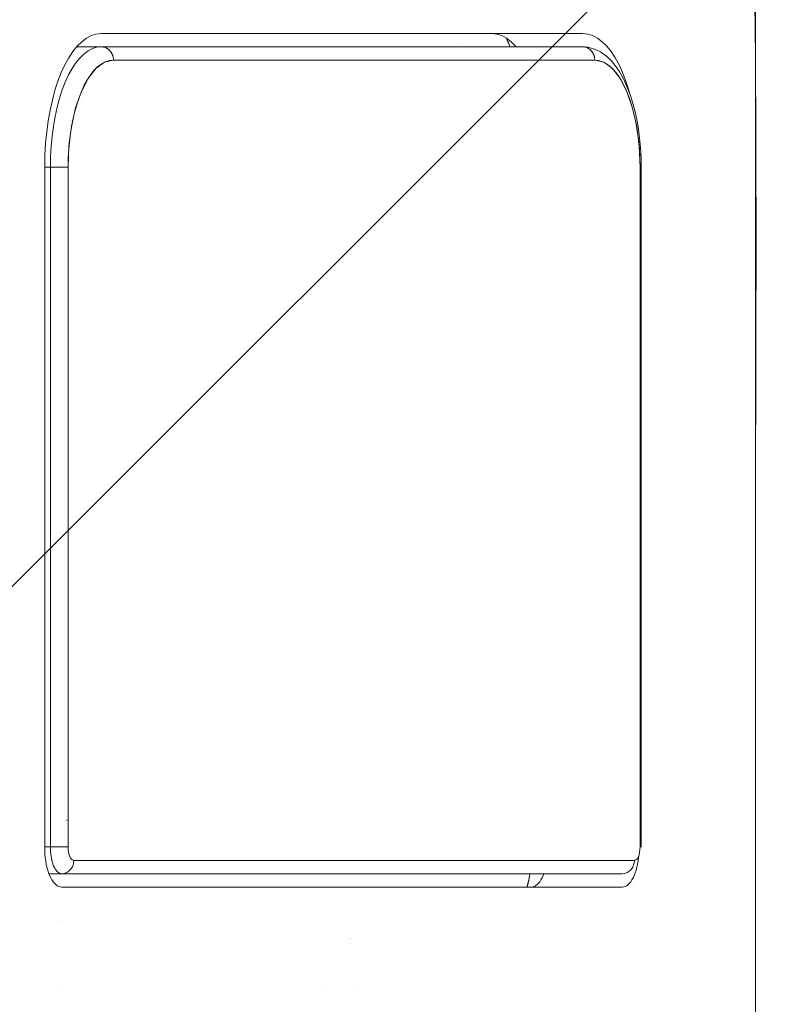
# Model space of a CAD drawing. Header units: inches. Extents: x -434 to -285, y -58 to 33.
# Tile 24 of 103: x -401.527 to -401.078, y -34.232 to -33.653. Entities that reach past the tile are written whole.
import ezdxf

# ---------------------------------------------------------------- set-up
doc = ezdxf.new("R2010")
doc.units = ezdxf.units.IN
doc.header["$LTSCALE"] = 32
doc.header["$MEASUREMENT"] = 0
doc.linetypes.add('Dash Style-1', pattern=[0.083328, 0.041656, -0.041672])
for name, color, linetype, lineweight in [('DashLineFill', 7, 'Dash Style-1', 13), ('Drawing', 7, 'Continuous', 18), ('SolidLine', 7, 'Continuous', 15)]:
    doc.layers.add(name, color=color, linetype=linetype, lineweight=lineweight)

# ---------------------------------------------------------------- blocks, each defined once
blk = doc.blocks.new('TiMotion_Handset (2D)')
at = {"layer": 'DashLineFill', "linetype": 'Continuous', "lineweight": 13}
h = blk.add_hatch(dxfattribs=at)
h.set_pattern_fill('Steel', color=253, style=0, pattern_type=2)
h.set_pattern_definition([(45, (0, 0), (-1.61301565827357, 1.935715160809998), []), (45, (-1.0608, 1.0608), (-0.4723460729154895, 0.4167612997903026), [])])
h.paths.add_polyline_path([(-0.5650679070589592, 2.440944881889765), (-0.5636889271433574, 2.443168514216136), (-0.5621892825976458, 2.445271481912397), (-0.5605689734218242, 2.447253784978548), (-0.5588279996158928, 2.449115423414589), (-0.5569663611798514, 2.45085639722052), (-0.5549840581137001, 2.452476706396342), (-0.5528810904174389, 2.453976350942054), (-0.5506574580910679, 2.455355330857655), (-0.5483514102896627, 2.456591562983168), (-0.5460011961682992, 2.457662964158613), (-0.543606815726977, 2.458569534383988), (-0.5411682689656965, 2.459311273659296), (-0.5386855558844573, 2.459888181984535), (-0.5361586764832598, 2.460300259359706), (-0.5335876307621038, 2.460547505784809), (-0.5309724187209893, 2.460629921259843), (0.4425815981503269, 2.460629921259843), (0.4451968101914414, 2.460547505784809), (0.4477678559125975, 2.460300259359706), (0.450294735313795, 2.459888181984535), (0.4527774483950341, 2.459311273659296), (0.4552159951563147, 2.458569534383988), (0.4576103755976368, 2.457662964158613), (0.4599605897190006, 2.456591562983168), (0.4622666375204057, 2.455355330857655), (0.4644902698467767, 2.453976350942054), (0.4665932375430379, 2.452476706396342), (0.4685755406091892, 2.45085639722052), (0.4704371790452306, 2.449115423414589), (0.472178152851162, 2.447253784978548), (0.4737984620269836, 2.445271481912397), (0.4752981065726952, 2.443168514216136), (0.4766770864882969, 2.440944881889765), (0.4779133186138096, 2.43863883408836), (0.478984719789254, 2.436288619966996), (0.47989129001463, 2.433894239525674), (0.4806330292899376, 2.431455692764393), (0.4812099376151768, 2.428972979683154), (0.4816220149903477, 2.426446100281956), (0.4818692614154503, 2.423875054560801), (0.4819516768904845, 2.421259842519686), (0.4819516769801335, 1.765582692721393), (0.4825163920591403, 1.763951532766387), (0.4830058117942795, 1.762300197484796), (0.4834199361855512, 1.760628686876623), (0.4837587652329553, 1.758937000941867), (0.4840222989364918, 1.757225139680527), (0.4842105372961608, 1.755493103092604), (0.4843234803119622, 1.753740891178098), (0.484361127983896, 1.751968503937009), (0.484361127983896, -1.751965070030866), (0.4842787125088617, -1.75458028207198), (0.4840314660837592, -1.757151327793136), (0.4836193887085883, -1.759678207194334), (0.483042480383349, -1.762160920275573), (0.4823007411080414, -1.764599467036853), (0.4813941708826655, -1.766993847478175), (0.4803227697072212, -1.769344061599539), (0.4790865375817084, -1.771650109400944), (0.4777075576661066, -1.773873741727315), (0.4762079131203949, -1.775976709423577), (0.4745876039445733, -1.777959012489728), (0.4728466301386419, -1.779820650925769), (0.4709849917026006, -1.781561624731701), (0.4690026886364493, -1.783181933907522), (0.4668997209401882, -1.784681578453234), (0.4646760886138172, -1.786060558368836), (0.4623700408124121, -1.787296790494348), (0.4600198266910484, -1.788368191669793), (0.4576254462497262, -1.789274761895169), (0.4551868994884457, -1.790016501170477), (0.4527041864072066, -1.790593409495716), (0.4501773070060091, -1.791005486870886), (0.447606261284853, -1.791252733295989), (0.4449910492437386, -1.791335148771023), (-1.79051826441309, -1.791335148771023), (-1.793133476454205, -1.791252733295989), (-1.795704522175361, -1.791005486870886), (-1.798231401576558, -1.790593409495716), (-1.800714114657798, -1.790016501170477), (-1.803152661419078, -1.789274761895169), (-1.8055470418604, -1.788368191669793), (-1.807897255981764, -1.787296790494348), (-1.810203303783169, -1.786060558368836), (-1.81242693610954, -1.784681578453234), (-1.814529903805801, -1.783181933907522), (-1.816512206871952, -1.781561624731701), (-1.818373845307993, -1.779820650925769), (-1.820114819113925, -1.777959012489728), (-1.821735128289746, -1.775976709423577), (-1.823234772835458, -1.773873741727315), (-1.82461375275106, -1.771650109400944), (-1.825849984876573, -1.769344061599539), (-1.826921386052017, -1.766993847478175), (-1.827827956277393, -1.764599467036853), (-1.828569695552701, -1.762160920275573), (-1.82914660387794, -1.759678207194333), (-1.829558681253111, -1.757151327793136), (-1.829805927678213, -1.75458028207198), (-1.829888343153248, -1.751965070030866), (-1.829888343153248, 1.751968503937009), (-1.829805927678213, 1.754583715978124), (-1.829558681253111, 1.75715476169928), (-1.82914660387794, 1.759681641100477), (-1.828569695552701, 1.762164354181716), (-1.827827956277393, 1.764602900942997), (-1.826921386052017, 1.766997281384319), (-1.825849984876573, 1.769347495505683), (-1.82461375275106, 1.771653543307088), (-1.823234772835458, 1.773877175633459), (-1.821735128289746, 1.77598014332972), (-1.820114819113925, 1.777962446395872), (-1.818373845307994, 1.779824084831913), (-1.816512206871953, 1.781565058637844), (-1.814529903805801, 1.783185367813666), (-1.81242693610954, 1.784685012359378), (-1.810203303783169, 1.786063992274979), (-1.807897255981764, 1.787300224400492), (-1.8055470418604, 1.788371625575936), (-1.803152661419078, 1.789278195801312), (-1.800714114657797, 1.79001993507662), (-1.798231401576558, 1.790596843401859), (-1.795704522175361, 1.79100892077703), (-1.793133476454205, 1.791256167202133), (-1.79051826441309, 1.791338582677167), (-0.5703424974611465, 1.791338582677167), (-0.5703424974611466, 2.421259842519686), (-0.5702600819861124, 2.423875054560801), (-0.5700128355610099, 2.426446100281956), (-0.569600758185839, 2.428972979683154), (-0.5690238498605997, 2.431455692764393), (-0.5682821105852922, 2.433894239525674), (-0.5673755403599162, 2.436288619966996), (-0.5663041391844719, 2.43863883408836)])
at = {"layer": 'DashLineFill'}
blk.add_open_spline([(-0.5650679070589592, 2.440944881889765), (-0.559793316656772, 2.450080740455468), (-0.5415215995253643, 2.460629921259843), (-0.04419541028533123, 2.460629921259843), (0.4531307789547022, 2.460629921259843), (0.4714024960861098, 2.450080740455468), (0.4819516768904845, 2.431809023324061), (0.4819516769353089, 2.09342126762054), (0.4819516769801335, 1.765582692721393), (0.484361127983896, 1.759098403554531), (0.484361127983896, 1.716953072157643e-06), (0.484361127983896, -1.76251425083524), (0.473811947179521, -1.780785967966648), (0.4555402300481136, -1.791335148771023), (-0.672763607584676, -1.791335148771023), (-1.801067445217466, -1.791335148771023), (-1.819339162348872, -1.780785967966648), (-1.829888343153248, -1.76251425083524), (-1.829888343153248, 1.716953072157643e-06), (-1.829888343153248, 1.762517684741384), (-1.819339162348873, 1.780789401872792), (-1.801067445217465, 1.791338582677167), (-1.180430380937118, 1.791338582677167), (-0.5703424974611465, 1.791338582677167), (-0.5703424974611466, 2.106299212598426), (-0.5703424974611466, 2.431809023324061), (-0.5650679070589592, 2.440944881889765)], degree=2, knots=[0, 0, 0, 0.001659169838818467, 0.003318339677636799, 0.07987838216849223, 0.08153755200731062, 0.08319672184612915, 0.08485589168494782, 0.1364181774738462, 0.1364181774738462, 0.1375061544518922, 0.4048450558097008, 0.4064547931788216, 0.4080645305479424, 0.4096742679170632, 0.5802364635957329, 0.5818462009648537, 0.5834559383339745, 0.5850656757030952, 0.8524045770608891, 0.8540143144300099, 0.8556240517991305, 0.8572337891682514, 0.9503292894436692, 0.9503292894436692, 0.9983902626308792, 1, 1, 1], dxfattribs=at)
at = {"layer": 'Drawing', "color": 7, "linetype": 'Continuous'}
for p, q in [((0.484361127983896, -1.718944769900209), (0.484361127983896, 1.633858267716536)), ((0.08831333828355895, 1.609306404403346), (0.09105017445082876, 1.611382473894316)), ((0.09105017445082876, 1.611382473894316), (0.09385250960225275, 1.612892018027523)), ((0.09385250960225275, 1.612892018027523), (0.09669944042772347, 1.613823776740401)), ((0.09669944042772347, 1.613823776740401), (0.09983108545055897, 1.614173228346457)), ((0.3826858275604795, 1.614173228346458), (0.09983108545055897, 1.614173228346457)), ((0.3291637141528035, 1.614173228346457), (0.3294250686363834, 1.614170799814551)), ((0.3294250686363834, 1.614170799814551), (0.332295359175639, 1.613823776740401)), ((0.332295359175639, 1.613823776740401), (0.3351422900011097, 1.612892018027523)), ((0.3351422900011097, 1.612892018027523), (0.3379446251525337, 1.611382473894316)), ((0.3376868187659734, 1.611521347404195), (0.3393283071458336, 1.608233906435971)), ((0.3379446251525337, 1.611382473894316), (0.3406814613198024, 1.609306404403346)), ((0.3826858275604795, 1.614173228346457), (0.3858174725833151, 1.613823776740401)), ((0.3858174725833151, 1.613823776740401), (0.3886644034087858, 1.612892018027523)), ((0.3886644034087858, 1.612892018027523), (0.3914667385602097, 1.611382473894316)), ((0.3914667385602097, 1.611382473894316), (0.3942035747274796, 1.609306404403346)), ((0.08311718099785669, 1.603520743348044), (0.085662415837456, 1.606679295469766)), ((0.085662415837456, 1.606679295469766), (0.08831333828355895, 1.609306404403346)), ((0.3393283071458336, 1.608233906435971), (0.340143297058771, 1.606299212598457)), ((0.3406814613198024, 1.609306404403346), (0.3433323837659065, 1.606679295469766)), ((0.3433323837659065, 1.606679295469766), (0.3436386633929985, 1.606299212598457)), ((0.3942035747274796, 1.609306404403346), (0.3968544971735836, 1.606679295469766)), ((0.3968544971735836, 1.606679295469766), (0.3993997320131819, 1.603520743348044)), ((0.07841878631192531, 1.595707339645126), (0.08069661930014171, 1.599854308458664)), ((0.08069661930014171, 1.599854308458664), (0.08311718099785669, 1.603520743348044)), ((0.3993997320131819, 1.603520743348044), (0.4018202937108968, 1.599854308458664)), ((0.4018202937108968, 1.599854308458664), (0.4040981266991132, 1.595707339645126)), ((0.07630067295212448, 1.59111077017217), (0.07841878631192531, 1.595707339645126)), ((0.4040981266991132, 1.595707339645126), (0.406216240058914, 1.59111077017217)), ((0.07435807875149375, 1.586098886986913), (0.07630067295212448, 1.59111077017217)), ((0.406216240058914, 1.59111077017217), (0.4081588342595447, 1.586098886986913)), ((0.07105599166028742, 1.574981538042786), (0.07260549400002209, 1.580709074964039)), ((0.07260549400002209, 1.580709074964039), (0.07435807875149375, 1.586098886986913)), ((0.4081588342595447, 1.586098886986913), (0.4099114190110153, 1.580709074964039)), ((0.4099114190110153, 1.580709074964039), (0.4105213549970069, 1.57845452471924)), ((0.06972112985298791, 1.568958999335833), (0.07105599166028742, 1.574981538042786)), ((0.06861086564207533, 1.562686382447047), (0.06972112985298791, 1.568958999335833)), ((0.06773348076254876, 1.556210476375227), (0.06861086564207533, 1.562686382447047)), ((0.06709551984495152, 1.549579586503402), (0.06773348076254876, 1.556210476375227)), ((0.06670174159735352, 1.542843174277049), (0.06709551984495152, 1.549579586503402)), ((0.06655405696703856, 1.535433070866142), (0.06670174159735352, 1.542843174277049)), ((0.06655405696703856, 1.135826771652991), (0.06655405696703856, 1.535433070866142)), ((0.06659836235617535, 1.133603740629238), (0.06655405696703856, 1.135826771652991)), ((0.0667164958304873, 1.131582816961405), (0.06659836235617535, 1.133603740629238)), ((0.06690788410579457, 1.129593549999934), (0.0667164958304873, 1.131582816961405)), ((0.06717109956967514, 1.127650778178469), (0.06690788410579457, 1.129593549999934)), ((0.4156090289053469, 1.129593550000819), (0.4153458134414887, 1.127650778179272)), ((0.4157139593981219, 1.130684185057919), (0.4156090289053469, 1.129593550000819)), ((0.06750417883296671, 1.125768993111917), (0.06717109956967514, 1.127650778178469)), ((0.0679046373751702, 1.123962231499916), (0.06750417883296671, 1.125768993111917)), ((0.06836948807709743, 1.122243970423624), (0.0679046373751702, 1.123962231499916)), ((0.414612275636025, 1.123962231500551), (0.4141474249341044, 1.122243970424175)), ((0.414612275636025, 1.123962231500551), (0.415012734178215, 1.125768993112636)), ((0.4153458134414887, 1.127650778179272), (0.415012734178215, 1.125768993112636)), ((0.06889526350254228, 1.120627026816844), (0.06836948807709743, 1.122243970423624)), ((0.06947804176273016, 1.119123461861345), (0.06889526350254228, 1.120627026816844)), ((0.07011347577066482, 1.117744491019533), (0.06947804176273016, 1.119123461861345)), ((0.07079682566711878, 1.11650040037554), (0.07011347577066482, 1.117744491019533)), ((0.3581979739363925, 1.116500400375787), (0.3588813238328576, 1.117744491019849)), ((0.3595167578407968, 1.119123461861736), (0.3588813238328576, 1.117744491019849)), ((0.3598870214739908, 1.120078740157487), (0.3595167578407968, 1.119123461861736)), ((0.4124034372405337, 1.117744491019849), (0.4117200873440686, 1.116500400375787)), ((0.4124034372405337, 1.117744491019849), (0.4130388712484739, 1.119123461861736)), ((0.4130388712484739, 1.119123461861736), (0.4136216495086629, 1.120627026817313)), ((0.4141474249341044, 1.122243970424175), (0.4136216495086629, 1.120627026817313)), ((0.07152299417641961, 1.115400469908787), (0.07079682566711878, 1.11650040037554)), ((0.07228656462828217, 1.114452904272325), (0.07152299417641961, 1.115400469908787)), ((0.07308184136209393, 1.113664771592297), (0.07228656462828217, 1.114452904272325)), ((0.07390289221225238, 1.113041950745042), (0.07308184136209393, 1.113664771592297)), ((0.07474359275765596, 1.112589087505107), (0.07390289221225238, 1.113041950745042)), ((0.07559767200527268, 1.11230955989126), (0.07474359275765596, 1.112589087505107)), ((0.07653716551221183, 1.11220472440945), (0.07559767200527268, 1.11230955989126)), ((0.4059797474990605, 1.11220472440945), (0.07653716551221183, 1.11220472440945)), ((0.3500623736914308, 1.112388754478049), (0.3500060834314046, 1.11220472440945)), ((0.3525360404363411, 1.112205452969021), (0.352457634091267, 1.11220472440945)), ((0.3533971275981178, 1.112309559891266), (0.3525360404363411, 1.112205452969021)), ((0.3542512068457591, 1.11258908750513), (0.3533971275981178, 1.112309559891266)), ((0.3550919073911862, 1.113041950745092), (0.3542512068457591, 1.11258908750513)), ((0.355912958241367, 1.113664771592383), (0.3550919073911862, 1.113041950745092)), ((0.3567082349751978, 1.114452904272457), (0.355912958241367, 1.113664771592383)), ((0.3574718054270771, 1.115400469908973), (0.3567082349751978, 1.114452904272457)), ((0.3574718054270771, 1.115400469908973), (0.3567173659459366, 1.114452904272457)), ((0.3574718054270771, 1.115400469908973), (0.3581979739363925, 1.116500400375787)), ((0.4069192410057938, 1.112309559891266), (0.4059797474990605, 1.11220472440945)), ((0.4077733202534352, 1.11258908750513), (0.4069192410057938, 1.112309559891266)), ((0.4086140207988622, 1.113041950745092), (0.4077733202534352, 1.11258908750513)), ((0.409435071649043, 1.113664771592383), (0.4086140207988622, 1.113041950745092)), ((0.409435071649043, 1.113664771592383), (0.4102303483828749, 1.114452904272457)), ((0.4102303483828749, 1.114452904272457), (0.4109939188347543, 1.115400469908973)), ((0.4117200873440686, 1.116500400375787), (0.4109939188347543, 1.115400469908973))]:
    blk.add_line(p, q, dxfattribs=at)
at = {"layer": 'Drawing'}
for p, q in [((0.337677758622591, 1.611526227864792), (0.3377486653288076, 1.611397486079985)), ((0.3376892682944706, 1.611520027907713), (0.3393838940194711, 1.60811318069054)), ((0.338413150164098, 1.610066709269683), (0.3401507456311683, 1.606299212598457)), ((0.09983108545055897, 1.606299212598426), (0.08535613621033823, 1.606299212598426)), ((0.08958781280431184, 1.602025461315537), (0.09207962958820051, 1.603884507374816)), ((0.09463043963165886, 1.605222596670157), (0.09207962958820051, 1.603884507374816)), ((0.09722082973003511, 1.606029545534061), (0.09463043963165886, 1.605222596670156)), ((0.09983108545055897, 1.606299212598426), (0.09722082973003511, 1.60602954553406)), ((0.09983108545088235, 1.606299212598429), (0.1004530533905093, 1.60626924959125)), ((0.3826858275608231, 1.606299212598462), (0.09983108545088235, 1.606299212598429)), ((0.1004203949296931, 1.606272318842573), (0.09983108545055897, 1.606299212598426)), ((0.1010056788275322, 1.606191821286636), (0.1004203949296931, 1.606272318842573)), ((0.1004530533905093, 1.60626924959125), (0.1010702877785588, 1.606179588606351)), ((0.1015829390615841, 1.606058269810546), (0.1010056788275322, 1.606191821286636)), ((0.1010702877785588, 1.606179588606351), (0.1016780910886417, 1.606030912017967)), ((0.1021482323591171, 1.605872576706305), (0.1015829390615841, 1.606058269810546)), ((0.1016780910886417, 1.606030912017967), (0.1022718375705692, 1.605824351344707)), ((0.1026976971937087, 1.605636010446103), (0.1021482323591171, 1.605872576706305)), ((0.1022718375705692, 1.605824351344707), (0.1028470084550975, 1.60556147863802)), ((0.1032275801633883, 1.605350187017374), (0.1026976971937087, 1.605636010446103)), ((0.1028470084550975, 1.60556147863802), (0.103399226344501, 1.605244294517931)), ((0.1037342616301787, 1.605017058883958), (0.1032275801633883, 1.605350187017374)), ((0.103399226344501, 1.605244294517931), (0.1039242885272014, 1.604875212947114)), ((0.1042142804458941, 1.604638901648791), (0.1037342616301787, 1.605017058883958)), ((0.1039242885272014, 1.604875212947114), (0.1044181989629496, 1.604457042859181)), ((0.1046643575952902, 1.604218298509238), (0.1042142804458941, 1.604638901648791)), ((0.1044181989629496, 1.604457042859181), (0.1048771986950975, 1.603992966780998)), ((0.1050814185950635, 1.603758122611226), (0.1046643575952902, 1.604218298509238)), ((0.1048771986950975, 1.603992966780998), (0.1052977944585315, 1.603486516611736)), ((0.1054626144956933, 1.603261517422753), (0.1050814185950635, 1.603758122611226)), ((0.3113230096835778, 1.60693353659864), (0.3113360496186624, 1.606902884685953)), ((0.3113230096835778, 1.60691197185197), (0.311335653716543, 1.606884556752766)), ((0.3393838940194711, 1.60811318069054), (0.3401454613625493, 1.606299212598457)), ((0.3826858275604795, 1.606299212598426), (0.3832751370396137, 1.606272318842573)), ((0.3833077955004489, 1.606269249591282), (0.3826858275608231, 1.606299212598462)), ((0.3832751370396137, 1.606272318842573), (0.3838604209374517, 1.606191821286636)), ((0.3858844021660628, 1.606002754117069), (0.3832751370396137, 1.606272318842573)), ((0.3839250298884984, 1.606179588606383), (0.3833077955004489, 1.606269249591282)), ((0.3838604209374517, 1.606191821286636), (0.3844376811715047, 1.606058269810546)), ((0.3845328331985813, 1.606030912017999), (0.3839250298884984, 1.606179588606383)), ((0.3844376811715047, 1.606058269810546), (0.3850029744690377, 1.605872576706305)), ((0.3851265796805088, 1.605824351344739), (0.3845328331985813, 1.606030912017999)), ((0.3850029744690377, 1.605872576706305), (0.3855524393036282, 1.605636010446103)), ((0.3857017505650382, 1.605561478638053), (0.3851265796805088, 1.605824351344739)), ((0.3855524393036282, 1.605636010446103), (0.3860823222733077, 1.605350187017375)), ((0.3862539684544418, 1.605244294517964), (0.3857017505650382, 1.605561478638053)), ((0.3864667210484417, 1.605922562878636), (0.3858844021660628, 1.606002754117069)), ((0.3860823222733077, 1.605350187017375), (0.3865890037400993, 1.605017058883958)), ((0.3867790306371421, 1.604875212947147), (0.3862539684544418, 1.605244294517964)), ((0.3870390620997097, 1.605789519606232), (0.3864667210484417, 1.605922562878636)), ((0.3865890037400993, 1.605017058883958), (0.3870690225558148, 1.604638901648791)), ((0.3872729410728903, 1.604457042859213), (0.3867790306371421, 1.604875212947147)), ((0.3896206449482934, 1.604985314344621), (0.3870390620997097, 1.605789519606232)), ((0.3870690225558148, 1.604638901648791), (0.3875190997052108, 1.604218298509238)), ((0.3877319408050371, 1.603992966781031), (0.3872729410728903, 1.604457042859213)), ((0.3875190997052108, 1.604218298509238), (0.3879361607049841, 1.603758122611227)), ((0.3881525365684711, 1.603486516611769), (0.3877319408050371, 1.603992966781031)), ((0.3879361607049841, 1.603758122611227), (0.3883173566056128, 1.603261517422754)), ((0.3901723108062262, 1.604802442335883), (0.3896206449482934, 1.604985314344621)), ((0.3907044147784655, 1.604569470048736), (0.3901723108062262, 1.604802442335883)), ((0.3932313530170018, 1.603243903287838), (0.3907044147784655, 1.604569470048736)), ((0.08485642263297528, 1.596804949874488), (0.08717395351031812, 1.599659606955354)), ((0.08717395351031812, 1.599659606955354), (0.08958781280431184, 1.602025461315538)), ((0.1069673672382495, 1.598425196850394), (0.1016834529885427, 1.597272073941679)), ((0.1023445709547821, 1.597468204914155), (0.1046471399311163, 1.598185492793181)), ((0.1046471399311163, 1.598185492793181), (0.1069673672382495, 1.598425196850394)), ((0.1052977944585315, 1.603486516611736), (0.1056767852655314, 1.602941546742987)), ((0.1058053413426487, 1.602731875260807), (0.1054626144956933, 1.603261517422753)), ((0.1056767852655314, 1.602941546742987), (0.1060112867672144, 1.602362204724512)), ((0.106107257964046, 1.602172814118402), (0.1058053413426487, 1.602731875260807)), ((0.1060112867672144, 1.602362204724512), (0.106298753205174, 1.601752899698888)), ((0.1063663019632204, 1.601588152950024), (0.106107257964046, 1.602172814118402)), ((0.106298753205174, 1.601752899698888), (0.1065369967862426, 1.601118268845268)), ((0.106580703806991, 1.600981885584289), (0.1063663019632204, 1.601588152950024)), ((0.1065369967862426, 1.601118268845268), (0.1067242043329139, 1.600463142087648)), ((0.1067489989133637, 1.600358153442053), (0.106580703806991, 1.600981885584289)), ((0.1067242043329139, 1.600463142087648), (0.106858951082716, 1.59979250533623)), ((0.106870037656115, 1.599721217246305), (0.1067489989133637, 1.600358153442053)), ((0.106858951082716, 1.59979250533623), (0.1069402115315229, 1.599111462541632)), ((0.1069429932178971, 1.599075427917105), (0.106870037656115, 1.599721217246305)), ((0.1069402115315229, 1.599111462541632), (0.1069673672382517, 1.598425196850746)), ((0.1069673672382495, 1.598425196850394), (0.1069429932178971, 1.599075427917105)), ((0.3898221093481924, 1.598425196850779), (0.1069673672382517, 1.598425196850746)), ((0.388531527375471, 1.60294154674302), (0.3881525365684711, 1.603486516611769)), ((0.3883173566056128, 1.603261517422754), (0.3886600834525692, 1.602731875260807)), ((0.388866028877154, 1.602362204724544), (0.388531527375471, 1.60294154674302)), ((0.3886600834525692, 1.602731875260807), (0.3889620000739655, 1.602172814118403)), ((0.3891534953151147, 1.601752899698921), (0.388866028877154, 1.602362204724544)), ((0.3889620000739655, 1.602172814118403), (0.389221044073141, 1.601588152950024)), ((0.3893917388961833, 1.601118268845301), (0.3891534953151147, 1.601752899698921)), ((0.389221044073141, 1.601588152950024), (0.3894354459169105, 1.60098188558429)), ((0.3895789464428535, 1.600463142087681), (0.3893917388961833, 1.601118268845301)), ((0.3894354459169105, 1.60098188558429), (0.3896037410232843, 1.600358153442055)), ((0.3897136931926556, 1.599792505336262), (0.3895789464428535, 1.600463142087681)), ((0.3896037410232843, 1.600358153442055), (0.3897247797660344, 1.599721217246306)), ((0.3897949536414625, 1.599111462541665), (0.3897136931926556, 1.599792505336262)), ((0.3897247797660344, 1.599721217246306), (0.3897977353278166, 1.599075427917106)), ((0.3898221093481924, 1.598425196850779), (0.3897949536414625, 1.599111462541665)), ((0.3897977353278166, 1.599075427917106), (0.3898221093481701, 1.598425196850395)), ((0.3951612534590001, 1.597272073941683), (0.3898221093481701, 1.598425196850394)), ((0.3898221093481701, 1.598425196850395), (0.3921423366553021, 1.598185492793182)), ((0.3921423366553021, 1.598185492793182), (0.3944449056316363, 1.597468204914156)), ((0.3937299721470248, 1.60296781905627), (0.3932313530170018, 1.603243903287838)), ((0.3942002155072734, 1.602646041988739), (0.3937299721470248, 1.60296781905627)), ((0.3966469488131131, 1.600820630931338), (0.3942002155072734, 1.602646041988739)), ((0.3970723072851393, 1.600465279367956), (0.3966469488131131, 1.600820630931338)), ((0.3994296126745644, 1.598154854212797), (0.3970723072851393, 1.600465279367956)), ((0.3998045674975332, 1.597773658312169), (0.3994296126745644, 1.598154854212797)), ((0.08265285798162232, 1.593483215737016), (0.08058003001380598, 1.589719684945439)), ((0.08485642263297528, 1.596804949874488), (0.08265285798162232, 1.593483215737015)), ((0.09678475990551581, 1.593812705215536), (0.09227128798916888, 1.588047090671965)), ((0.09365655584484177, 1.589985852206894), (0.09571658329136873, 1.592523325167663)), ((0.09571658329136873, 1.592523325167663), (0.09786223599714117, 1.59462630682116)), ((0.1016834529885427, 1.597272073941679), (0.09678475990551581, 1.593812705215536)), ((0.09786223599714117, 1.59462630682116), (0.1000771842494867, 1.596278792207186)), ((0.1000771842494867, 1.596278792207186), (0.1023445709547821, 1.597468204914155)), ((0.3944449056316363, 1.597468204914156), (0.3967122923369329, 1.596278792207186)), ((0.4000783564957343, 1.59381270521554), (0.3951612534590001, 1.597272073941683)), ((0.3967122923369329, 1.596278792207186), (0.3989272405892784, 1.594626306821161)), ((0.3989272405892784, 1.594626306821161), (0.4010728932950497, 1.592523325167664)), ((0.3992510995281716, 1.594407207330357), (0.3992666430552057, 1.594383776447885)), ((0.4020540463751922, 1.595002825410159), (0.3998045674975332, 1.597773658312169)), ((0.4045734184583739, 1.588047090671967), (0.4000783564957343, 1.59381270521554)), ((0.4010728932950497, 1.592523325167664), (0.4031329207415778, 1.589985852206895)), ((0.4023738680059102, 1.594604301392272), (0.4020540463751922, 1.595002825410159)), ((0.4023738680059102, 1.594604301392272), (0.4044984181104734, 1.591401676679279)), ((0.08058003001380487, 1.58971968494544), (0.07865371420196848, 1.585543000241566)), ((0.09227128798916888, 1.588047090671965), (0.08814303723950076, 1.579975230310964)), ((0.08985531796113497, 1.583687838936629), (0.09169783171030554, 1.587033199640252)), ((0.09169783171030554, 1.587033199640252), (0.09365655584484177, 1.589985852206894)), ((0.4031329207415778, 1.589985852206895), (0.4050916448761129, 1.587033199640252)), ((0.4047592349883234, 1.590994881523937), (0.4044984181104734, 1.591401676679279)), ((0.4086464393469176, 1.579975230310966), (0.4045734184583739, 1.588047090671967)), ((0.4067432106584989, 1.587392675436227), (0.4047592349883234, 1.590994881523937)), ((0.4050916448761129, 1.587033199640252), (0.4069341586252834, 1.583687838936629)), ((0.4069420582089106, 1.586986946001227), (0.4067432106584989, 1.587392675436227)), ((0.4087714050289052, 1.583020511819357), (0.4069420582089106, 1.586986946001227)), ((0.07529803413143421, 1.576080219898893), (0.07688857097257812, 1.580984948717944)), ((0.07865371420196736, 1.585543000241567), (0.07688857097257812, 1.580984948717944)), ((0.08814303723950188, 1.579975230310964), (0.08985531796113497, 1.583687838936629)), ((0.4069341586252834, 1.583687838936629), (0.4086464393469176, 1.579975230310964)), ((0.4104476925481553, 1.578691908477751), (0.4087714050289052, 1.583020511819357)), ((0.0738942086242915, 1.570866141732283), (0.07529803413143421, 1.576080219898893)), ((0.08083943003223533, 1.5748031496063), (0.08082921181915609, 1.5748031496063)), ((0.08814303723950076, 1.579975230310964), (0.08473172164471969, 1.570337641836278)), ((0.08516021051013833, 1.571563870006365), (0.08657402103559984, 1.575923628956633)), ((0.08631233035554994, 1.5748031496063), (0.08621066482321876, 1.5748031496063)), ((0.08657402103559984, 1.575923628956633), (0.08814303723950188, 1.579975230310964)), ((0.4120577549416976, 1.570206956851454), (0.4086464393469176, 1.579975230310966)), ((0.4086464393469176, 1.579975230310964), (0.4102154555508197, 1.575923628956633)), ((0.4102154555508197, 1.575923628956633), (0.4116292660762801, 1.571563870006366)), ((0.4105686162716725, 1.578332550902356), (0.4104476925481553, 1.578691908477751)), ((0.4120665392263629, 1.573713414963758), (0.4105686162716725, 1.578332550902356)), ((0.07268777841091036, 1.565382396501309), (0.0738942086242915, 1.570866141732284)), ((0.08473172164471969, 1.570337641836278), (0.08229506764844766, 1.559701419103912)), ((0.08391236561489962, 1.566929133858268), (0.08516021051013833, 1.571563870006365)), ((0.4116292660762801, 1.571563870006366), (0.4128771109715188, 1.566929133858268)), ((0.4144944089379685, 1.559527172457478), (0.4120577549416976, 1.570206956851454)), ((0.4120665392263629, 1.573713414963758), (0.4133886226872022, 1.568802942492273)), ((0.07268777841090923, 1.56538239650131), (0.0716879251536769, 1.559670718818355)), ((0.08283998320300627, 1.562054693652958), (0.08391236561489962, 1.566929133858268)), ((0.4128771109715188, 1.566929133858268), (0.4139494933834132, 1.562054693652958)), ((0.4145248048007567, 1.563638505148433), (0.4133886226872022, 1.568802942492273)), ((0.4154664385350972, 1.558259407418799), (0.4145248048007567, 1.563638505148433)), ((0.0709022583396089, 1.553774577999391), (0.07168792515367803, 1.559670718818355)), ((0.08229506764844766, 1.559701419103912), (0.08083307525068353, 1.548066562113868)), ((0.08146080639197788, 1.562992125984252), (0.08144900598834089, 1.562992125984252)), ((0.08190776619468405, 1.562992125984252), (0.08189725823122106, 1.562992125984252)), ((0.08195122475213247, 1.556977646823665), (0.08283998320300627, 1.562054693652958)), ((0.4139494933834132, 1.562054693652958), (0.414838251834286, 1.556977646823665)), ((0.4159564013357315, 1.547935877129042), (0.4144944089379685, 1.559527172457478)), ((0.4154932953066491, 1.558059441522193), (0.4154664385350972, 1.558259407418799)), ((0.4162267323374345, 1.552555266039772), (0.4154932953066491, 1.558059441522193)), ((0.0709022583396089, 1.553774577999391), (0.07033675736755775, 1.54773884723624)), ((0.08075018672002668, 1.546371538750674), (0.08125285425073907, 1.551736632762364)), ((0.08125285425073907, 1.551736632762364), (0.08195122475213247, 1.556977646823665)), ((0.414838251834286, 1.556977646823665), (0.4155366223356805, 1.551736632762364)), ((0.4155366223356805, 1.551736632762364), (0.4160392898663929, 1.546371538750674)), ((0.4167546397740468, 1.546920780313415), (0.4162267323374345, 1.552555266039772)), ((0.06999572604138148, 1.54160946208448), (0.07033675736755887, 1.54773884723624)), ((0.08083307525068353, 1.548066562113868), (0.08034574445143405, 1.535433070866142)), ((0.08044704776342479, 1.540923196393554), (0.08075018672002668, 1.546371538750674)), ((0.4164437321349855, 1.535433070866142), (0.4159564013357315, 1.547935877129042)), ((0.4160392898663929, 1.546371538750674), (0.4163424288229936, 1.540923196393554)), ((0.4170729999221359, 1.541198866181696), (0.4167546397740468, 1.546920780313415)), ((0.0699957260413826, 1.54160946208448), (0.06988175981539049, 1.535433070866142)), ((0.08034574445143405, 1.535433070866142), (0.08044704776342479, 1.540923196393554)), ((0.4163424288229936, 1.540923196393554), (0.4164437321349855, 1.535433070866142)), ((0.4171793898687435, 1.535433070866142), (0.4170729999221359, 1.541198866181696)), ((0.06988175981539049, 1.535433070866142), (0.06655405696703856, 1.535433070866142)), ((0.06988175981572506, 1.535433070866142), (0.06988175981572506, 1.135826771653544)), ((0.0803457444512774, 1.535433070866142), (0.06988175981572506, 1.535433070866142)), ((0.0803457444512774, 1.535433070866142), (0.0803457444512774, 1.135826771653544)), ((0.416443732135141, 1.535433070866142), (0.416443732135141, 1.135826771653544)), ((0.4171814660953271, 1.535433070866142), (0.4164437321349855, 1.535433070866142)), ((0.4171814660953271, 1.135826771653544), (0.4171814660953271, 1.535433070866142)), ((0.07829074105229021, 1.151574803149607), (0.07827078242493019, 1.151574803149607)), ((0.07879552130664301, 1.151574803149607), (0.07877723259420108, 1.151574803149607)), ((0.07925778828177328, 1.151574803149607), (0.07924130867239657, 1.151574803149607)), ((0.07967402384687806, 1.151574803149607), (0.07965947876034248, 1.151574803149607)), ((0.08004106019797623, 1.151574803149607), (0.08002856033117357, 1.151574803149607)), ((0.06988175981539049, 1.135826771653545), (0.06653837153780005, 1.135826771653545)), ((0.06990708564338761, 1.134454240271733), (0.06988175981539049, 1.135826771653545)), ((0.0803457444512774, 1.135826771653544), (0.06988175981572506, 1.135826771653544)), ((0.08034574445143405, 1.135826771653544), (0.08043552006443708, 1.134070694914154)), ((0.4163539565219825, 1.134070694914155), (0.4164437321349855, 1.135826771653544)), ((0.4171814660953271, 1.135826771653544), (0.416443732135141, 1.135826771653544)), ((0.06998287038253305, 1.133092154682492), (0.06990708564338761, 1.134454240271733)), ((0.07010853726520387, 1.131750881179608), (0.06998287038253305, 1.133092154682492)), ((0.07028312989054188, 1.130440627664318), (0.07010853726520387, 1.131750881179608)), ((0.07050531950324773, 1.129171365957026), (0.07028312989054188, 1.130440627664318)), ((0.07077341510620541, 1.127952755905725), (0.07050531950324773, 1.129171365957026)), ((0.08043552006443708, 1.134070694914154), (0.08061849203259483, 1.132535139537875)), ((0.08061849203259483, 1.132535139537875), (0.08089466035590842, 1.131220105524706)), ((0.08089466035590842, 1.131220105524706), (0.08126402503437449, 1.130125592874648)), ((0.08126402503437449, 1.130125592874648), (0.08172658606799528, 1.129251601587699)), ((0.08172658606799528, 1.129251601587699), (0.0822823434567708, 1.128598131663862)), ((0.4145071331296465, 1.128598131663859), (0.415062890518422, 1.129251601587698)), ((0.415062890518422, 1.129251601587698), (0.415525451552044, 1.130125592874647)), ((0.415525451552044, 1.130125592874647), (0.4158948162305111, 1.131220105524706)), ((0.4158948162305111, 1.131220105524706), (0.4161709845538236, 1.132535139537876)), ((0.4161709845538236, 1.132535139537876), (0.4163539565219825, 1.134070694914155)), ((0.07108537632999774, 1.126794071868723), (0.07077341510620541, 1.127952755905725)), ((0.07143882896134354, 1.125704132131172), (0.07108537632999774, 1.126794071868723)), ((0.07183108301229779, 1.124691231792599), (0.07143882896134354, 1.125704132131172)), ((0.07225915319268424, 1.123763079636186), (0.07183108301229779, 1.124691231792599)), ((0.07271978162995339, 1.122926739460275), (0.07225915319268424, 1.123763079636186)), ((0.08238286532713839, 1.123436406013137), (0.08200387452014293, 1.122891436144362)), ((0.0822823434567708, 1.128598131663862), (0.08293129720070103, 1.128165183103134)), ((0.08271736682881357, 1.124015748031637), (0.08238286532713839, 1.123436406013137)), ((0.08300483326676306, 1.124625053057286), (0.08271736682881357, 1.124015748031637)), ((0.08293129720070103, 1.128165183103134), (0.08367344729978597, 1.127952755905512)), ((0.08324307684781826, 1.125259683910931), (0.08300483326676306, 1.124625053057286)), ((0.08343028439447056, 1.125914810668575), (0.08324307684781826, 1.125259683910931)), ((0.08356503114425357, 1.126585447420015), (0.08343028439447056, 1.125914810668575)), ((0.08367344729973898, 1.127952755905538), (0.08356503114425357, 1.126585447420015)), ((0.4131160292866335, 1.127952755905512), (0.08367344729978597, 1.127952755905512)), ((0.411446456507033, 1.122891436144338), (0.4118254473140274, 1.123436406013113)), ((0.4118254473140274, 1.123436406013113), (0.4121599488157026, 1.124015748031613)), ((0.4121599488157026, 1.124015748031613), (0.412447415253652, 1.124625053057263)), ((0.412447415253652, 1.124625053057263), (0.4126856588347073, 1.125259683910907)), ((0.4126856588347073, 1.125259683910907), (0.4128728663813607, 1.125914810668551)), ((0.4128728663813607, 1.125914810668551), (0.4130076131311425, 1.126585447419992)), ((0.4130076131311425, 1.126585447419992), (0.4131160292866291, 1.127952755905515)), ((0.4131160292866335, 1.127952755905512), (0.4138581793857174, 1.128165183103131)), ((0.4138581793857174, 1.128165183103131), (0.4145071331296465, 1.128598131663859)), ((0.07653716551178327, 1.120078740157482), (0.06910777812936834, 1.120078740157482)), ((0.07320946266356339, 1.122188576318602), (0.07271978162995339, 1.122926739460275)), ((0.0737244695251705, 1.121554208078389), (0.07320946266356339, 1.122188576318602)), ((0.07426088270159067, 1.121028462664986), (0.0737244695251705, 1.121554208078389)), ((0.07481461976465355, 1.120615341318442), (0.07426088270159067, 1.121028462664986)), ((0.07538146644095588, 1.120317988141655), (0.07481461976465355, 1.120615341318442)), ((0.07595710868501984, 1.120138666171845), (0.07538146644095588, 1.120317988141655)), ((0.07653716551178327, 1.120078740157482), (0.07595710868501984, 1.120138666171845)), ((0.0777763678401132, 1.120198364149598), (0.07653716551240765, 1.120078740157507)), ((0.4059797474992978, 1.120078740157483), (0.07653716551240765, 1.120078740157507)), ((0.07838417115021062, 1.120347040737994), (0.0777763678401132, 1.120198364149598)), ((0.07897791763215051, 1.120553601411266), (0.07838417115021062, 1.120347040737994)), ((0.07955308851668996, 1.120816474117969), (0.07897791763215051, 1.120553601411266)), ((0.08010530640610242, 1.121133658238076), (0.07955308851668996, 1.120816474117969)), ((0.08063036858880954, 1.121502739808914), (0.08010530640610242, 1.121133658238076)), ((0.08112427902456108, 1.121920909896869), (0.08063036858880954, 1.121502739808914)), ((0.08158327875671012, 1.122384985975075), (0.08112427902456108, 1.121920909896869)), ((0.08200387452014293, 1.122891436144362), (0.08158327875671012, 1.122384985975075)), ((0.351204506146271, 1.117524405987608), (0.3504672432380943, 1.114173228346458)), ((0.3508204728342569, 1.115379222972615), (0.3514443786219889, 1.118394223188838)), ((0.3516516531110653, 1.120078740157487), (0.351204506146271, 1.117524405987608)), ((0.3517218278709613, 1.120078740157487), (0.3514443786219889, 1.118394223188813)), ((0.4059797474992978, 1.120078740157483), (0.4072189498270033, 1.120198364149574)), ((0.4072189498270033, 1.120198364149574), (0.4078267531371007, 1.12034704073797)), ((0.4078267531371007, 1.12034704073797), (0.4084204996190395, 1.120553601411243)), ((0.4084204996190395, 1.120553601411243), (0.4089956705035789, 1.120816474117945)), ((0.4089956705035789, 1.120816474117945), (0.4095478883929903, 1.121133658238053)), ((0.4095478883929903, 1.121133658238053), (0.4100729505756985, 1.12150273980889)), ((0.4100729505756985, 1.12150273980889), (0.4105668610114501, 1.121920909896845)), ((0.4105668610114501, 1.121920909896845), (0.4110258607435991, 1.122384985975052)), ((0.4110258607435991, 1.122384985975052), (0.411446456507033, 1.122891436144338)), ((0.3504672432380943, 1.114173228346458), (0.3499372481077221, 1.11220472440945)), ((0.3500623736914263, 1.112388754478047), (0.3508204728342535, 1.115379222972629)), ((0.07541586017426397, 1.092519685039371), (0.07539951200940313, 1.092519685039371)), ((0.2461301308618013, 1.082294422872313), (0.246127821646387, 1.082247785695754)), ((0.2461658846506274, 1.082074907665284), (0.2461633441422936, 1.082029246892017)), ((0.07528927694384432, 1.053149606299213), (0.07526967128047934, 1.053149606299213)), ((0.2316593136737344, 1.053149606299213), (0.2316397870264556, 1.053149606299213)), ((0.2508771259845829, 1.053149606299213), (0.2508575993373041, 1.053149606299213))]:
    blk.add_line(p, q, dxfattribs=at)
blk = doc.blocks.new('29D RUNOFF RETURN RIGHT (2D)')
at = {"layer": 'SolidLine', "color": 7}
blk.add_blockref('TiMotion_Handset (2D)', (14.26781943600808, -29.83267716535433), dxfattribs=at)
blk.add_blockref('TiMotion_Handset (2D)', (14.26781943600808, -29.83267716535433), dxfattribs=at)

msp = doc.modelspace()

# ---------------------------------------------------------------- block references
at = {"layer": 'Drawing', "color": 7}
msp.add_blockref('29D RUNOFF RETURN RIGHT (2D)', (-415.8465595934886, -5.442913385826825), dxfattribs=at)

doc.saveas('drawing.dxf')
